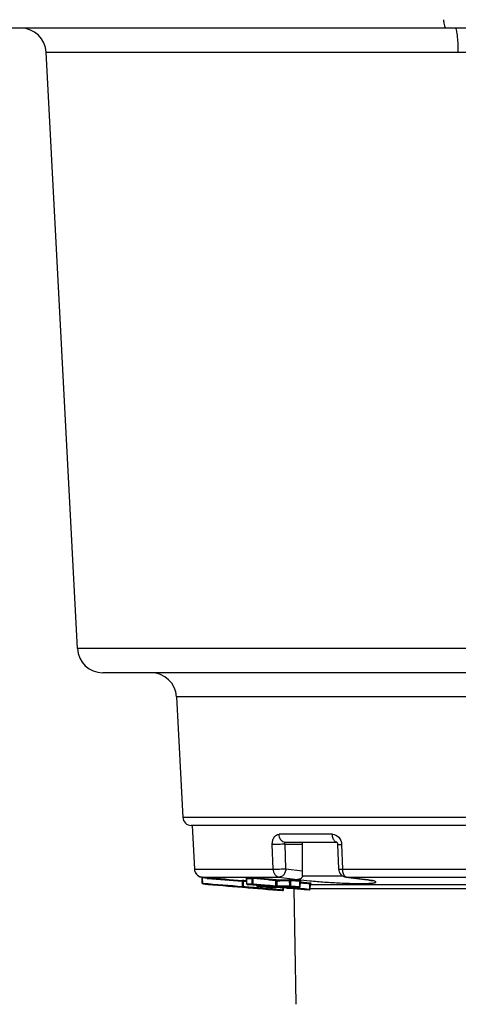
# Model space of a CAD drawing. Header units: millimetres. Extents: x 0 to 3360, y 0 to 2376.
# Tile 85 of 144: x 1445 to 1496, y 981 to 1097. Entities that reach past the tile are written whole.
import ezdxf

# ---------------------------------------------------------------- set-up
doc = ezdxf.new("R2010")
doc.units = ezdxf.units.MM
doc.header["$LTSCALE"] = 184.8
doc.layers.get('0').update_dxf_attribs({"linetype": 'CONTINUOUS'})
for name, color, linetype in [('ASSY', 7, 'CONTINUOUS'), ('DRAFT', 7, 'CONTINUOUS'), ('DRIV_DIM', 7, 'CONTINUOUS'), ('ROUND', 7, 'CONTINUOUS')]:
    doc.layers.add(name, color=color, linetype=linetype)
doc.styles.get("Standard").update_dxf_attribs({"font": 'txt', "width": 0.8})
doc.dimstyles.new('DIMSTYLE_18', dxfattribs={"dimtxt": 19, "dimasz": 9, "dimexe": 2, "dimexo": 1.5, "dimgap": 4.75, "dimtad": 1, "dimdec": 3, "dimdsep": 46, "dimtxsty": 'STANDARD', "dimblk": 'OPEN', "dimblk1": 'OPEN', "dimblk2": 'OPEN', "dimcen": 0.09, "dimadec": 3, "dimazin": 2, "dimtp": 0.8, "dimtm": 0.8, "dimtfac": 1, "dimtdec": 3, "dimtofl": 0, "dimtmove": 0, "dimatfit": 3, "dimldrblk": 'OPEN', "dimfxl": 1, "dimtolj": 1, "dimarcsym": 0})
doc.dimstyles.new('DIMSTYLE_2', dxfattribs={"dimtxt": 19, "dimasz": 9, "dimexe": 2, "dimexo": 1.5, "dimgap": 4.75, "dimtad": 1, "dimdec": 3, "dimdsep": 46, "dimtxsty": 'STANDARD', "dimblk": 'OPEN', "dimblk1": 'OPEN', "dimblk2": 'OPEN', "dimcen": 0.09, "dimadec": 3, "dimazin": 2, "dimtp": 0.5, "dimtm": 0.5, "dimtfac": 1, "dimtdec": 3, "dimtofl": 0, "dimtmove": 0, "dimatfit": 3, "dimldrblk": 'OPEN', "dimfxl": 1, "dimtolj": 1, "dimarcsym": 0})

# ---------------------------------------------------------------- blocks, each defined once
blk = doc.blocks.new('_OPEN')
at = {"color": 0, "linetype": 'BYBLOCK'}
for p, q in [((0, 0), (-1, 0.333)), ((-1, -0.333), (0, 0)), ((-1, 0), (0, 0))]:
    blk.add_line(p, q, dxfattribs=at)
blk = doc.blocks.new('*D62')
at = {"layer": 'DRIV_DIM', "color": 2, "linetype": 'CONTINUOUS'}
for p, q in [((1434.03, 1096.02), (1327.19, 1096.02)), ((1329.19, 1096.02), (1329.19, 911.02)), ((1329.19, 726.02), (1329.19, 911.02)), ((1491.49, 726.02), (1327.19, 726.02))]:
    blk.add_line(p, q, dxfattribs=at)
at = {"layer": 'DRIV_DIM', "color": 2, "linetype": 'CONTINUOUS', "xscale": 9, "yscale": 9, "zscale": 9}
for p, rotation in [((1329.19, 1096.02), 90), ((1329.19, 726.02), 270)]:
    blk.add_blockref('_OPEN', p, dxfattribs=dict(at, rotation=rotation))
blk = doc.blocks.new('*D63')
at = {"layer": 'DRIV_DIM', "color": 2, "linetype": 'CONTINUOUS'}
for p, q in [((1475.49, 1351.02), (1248.21, 1351.02)), ((1250.21, 1351.02), (1250.21, 1038.52)), ((1250.21, 726.02), (1250.21, 1038.52)), ((1491.49, 726.02), (1248.21, 726.02))]:
    blk.add_line(p, q, dxfattribs=at)
at = {"layer": 'DRIV_DIM', "color": 2, "linetype": 'CONTINUOUS', "xscale": 9, "yscale": 9, "zscale": 9}
for p, rotation in [((1250.21, 1351.02), 90), ((1250.21, 726.02), 270)]:
    blk.add_blockref('_OPEN', p, dxfattribs=dict(at, rotation=rotation))

msp = doc.modelspace()

# ---------------------------------------------------------------- linework, layer by layer
at = {"color": 7, "linetype": 'CONTINUOUS'}
for p, q in [((1466.27958, 995.11569), (1475.66021, 994.33397)), ((1477.00199, 994.52848), (1477.23773, 981.02288))]:
    msp.add_line(p, q, dxfattribs=at)
at = {"layer": 'ASSY', "color": 7, "linetype": 'CONTINUOUS'}
for p in [(1477.99336, 1000.02288), (1482.84991, 996.02288)]:
    msp.add_line(p, (1477.99336, 996.02288), dxfattribs=at)
at = {"layer": 'DRAFT', "color": 7, "linetype": 'CONTINUOUS'}
for p, q in [((1451.45625, 1022.86587), (1447.77125, 1093.17989)), ((1463.14235, 1017.17989), (1463.88703, 1002.97054)), ((1464.99336, 1002.02288), (1465.26378, 996.86286))]:
    msp.add_line(p, q, dxfattribs=at)
at = {"layer": 'ROUND', "color": 7, "linetype": 'CONTINUOUS'}
for p, q in [((1855.99336, 1096.02288), (1435.5258, 1096.02288)), ((1594.33969, 1020.02288), (1454.45214, 1020.02288)), ((1571.10105, 1002.02288), (1464.88572, 1002.02288)), ((1482.1188, 1000.02288), (1475.9775, 1000.02288)), ((1482.06738, 1000.0324), (1482.07846, 1000.02288)), ((1482.16992, 999.78838), (1482.27012, 996.88611)), ((1465.26372, 996.86416), (1465.26449, 996.85131)), ((1465.26449, 996.85131), (1465.26524, 996.84067)), ((1465.26524, 996.84067), (1465.26784, 996.81166)), ((1466.08138, 995.93172), (1466.1017, 995.93014)), ((1466.1017, 995.93014), (1466.12756, 995.92813)), ((1466.18762, 995.21148), (1466.1632, 995.83727)), ((1466.22675, 995.92014), (1466.17953, 995.92407)), ((1466.7924, 995.87323), (1466.22675, 995.92014)), ((1470.94381, 995.53543), (1470.91221, 995.53798)), ((1471.09107, 995.52312), (1471.06288, 995.52554)), ((1471.42106, 995.79065), (1471.42344, 995.77126)), ((1471.43821, 995.15169), (1471.42344, 995.77126)), ((1472.05471, 995.00407), (1471.53092, 995.05442)), ((1472.14277, 994.9956), (1472.05471, 995.00407)), ((1472.19004, 994.99106), (1472.14277, 994.9956)), ((1472.38269, 994.97253), (1472.19004, 994.99106)), ((1474.16493, 994.80121), (1472.38269, 994.97253)), ((1472.63382, 994.89899), (1472.63264, 994.94851)), ((1477.75597, 994.79769), (1477.77004, 995.38773)), ((1477.84728, 995.48185), (1477.85077, 995.48243)), ((1478.93865, 994.50816), (1478.95269, 995.09717)), ((1479.03213, 995.19196), (1479.03601, 995.19254)), ((1483.14404, 995.92852), (1485.34861, 995.64995)), ((1485.34863, 995.64995), (1485.49841, 995.63044)), ((1470.94103, 994.73425), (1470.98514, 994.73072)), ((1470.98514, 994.73072), (1471.02933, 994.72691)), ((1473.78717, 994.70042), (1472.72616, 994.80172)), ((1474.11448, 994.69434), (1473.78717, 994.70042)), ((1474.17445, 994.69335), (1474.11448, 994.69434)), ((1474.17839, 994.79991), (1474.16493, 994.80121)), ((1474.25046, 994.79145), (1474.25575, 994.79057)), ((1475.66021, 994.33397), (1474.32825, 994.44562)), ((1474.99987, 994.68351), (1474.87592, 994.68454)), ((1475.31241, 994.68166), (1474.99987, 994.68351)), ((1476.11576, 994.61367), (1475.58549, 994.66465)), ((1475.76858, 994.42972), (1475.77703, 994.64624)), ((1476.12435, 994.61285), (1476.11576, 994.61367)), ((1476.19062, 994.60648), (1476.12435, 994.61285)), ((1476.23787, 994.60194), (1476.19062, 994.60648)), ((1476.41887, 994.58454), (1476.23787, 994.60194)), ((1476.99722, 994.52894), (1476.41887, 994.58454)), ((1478.22526, 994.41089), (1476.99722, 994.52894)), ((1478.83157, 994.41089), (1478.22526, 994.41089))]:
    msp.add_line(p, q, dxfattribs=at)
at = {"layer": 'ROUND', "color": 9, "linetype": 'CONTINUOUS'}
for p, q in [((1447.77125, 1093.17989), (1852.21547, 1093.17989)), ((1626.53047, 1022.86587), (1451.45625, 1022.86587)), ((1572.84436, 1017.17989), (1463.14235, 1017.17989)), ((1572.09968, 1002.97054), (1463.88703, 1002.97054)), ((1481.55457, 1000.97054), (1475.24728, 1000.97054)), ((1474.5559, 996.86828), (1474.4561, 999.77054)), ((1475.96657, 999.82288), (1477.99336, 999.82288)), ((1476.06677, 996.92061), (1475.96657, 999.82288)), ((1482.63259, 999.77054), (1482.73329, 996.86828)), ((1465.26376, 996.86393), (1465.26377, 996.8675)), ((1465.26377, 996.8675), (1465.26398, 996.86828)), ((1465.26378, 996.86286), (1465.26377, 996.8632)), ((1465.26398, 996.86828), (1474.5559, 996.86828)), ((1476.06677, 996.92061), (1477.99336, 996.67714)), ((1482.73329, 996.86828), (1518.0853, 996.86828)), ((1466.16451, 995.837), (1466.1632, 995.83727)), ((1466.21893, 995.82591), (1466.16451, 995.837)), ((1466.17953, 995.92407), (1475.24599, 995.92407)), ((1466.24283, 995.21363), (1466.18762, 995.21148)), ((1466.24283, 995.21363), (1466.21893, 995.82591)), ((1466.78462, 995.77898), (1466.21893, 995.82591)), ((1466.24283, 995.21363), (1466.28705, 995.20995)), ((1470.94864, 995.44007), (1470.90466, 995.44358)), ((1470.94864, 994.82864), (1470.94864, 995.44007)), ((1471.03807, 994.82863), (1471.03807, 995.42521)), ((1471.08229, 995.42139), (1471.03807, 995.42521)), ((1471.4325, 995.39117), (1471.08229, 995.42139)), ((1471.43005, 995.49386), (1471.09107, 995.52312)), ((1471.3529, 995.86326), (1471.37869, 995.85983)), ((1471.98552, 995.87061), (1471.35747, 995.87061)), ((1471.45159, 995.15233), (1471.4368, 995.7727)), ((1471.43821, 995.15169), (1471.45159, 995.15233)), ((1471.45159, 995.15233), (1471.52883, 995.15213)), ((1471.52883, 995.15213), (1471.66604, 995.15193)), ((1471.52893, 995.0545), (1471.53092, 995.05442)), ((1471.53092, 995.05442), (1472.14843, 995.05442)), ((1471.98706, 995.87061), (1471.98552, 995.87061)), ((1472.06499, 995.7727), (1471.98724, 995.77251)), ((1472.06896, 995.15233), (1472.06499, 995.7727)), ((1472.14843, 995.05442), (1474.18402, 994.8584)), ((1472.20554, 995.15233), (1472.20168, 995.75636)), ((1473.9221, 995.59071), (1472.20168, 995.75636)), ((1472.20554, 995.15233), (1473.99727, 994.97979)), ((1473.97918, 995.68862), (1472.25877, 995.85426)), ((1472.6472, 994.89963), (1472.64607, 994.94722)), ((1474.07626, 995.57587), (1473.9221, 995.59071)), ((1474.08612, 995.67832), (1473.97918, 995.68862)), ((1473.99727, 994.97979), (1474.19389, 994.96086)), ((1474.84471, 995.50188), (1474.07626, 995.57587)), ((1474.90179, 995.59979), (1474.08612, 995.67832)), ((1474.19389, 994.96086), (1474.84857, 994.89782)), ((1474.84471, 995.50188), (1474.84857, 994.89782)), ((1474.98129, 995.50188), (1474.98526, 994.8815)), ((1475.24599, 995.92407), (1477.44951, 995.64553)), ((1476.42983, 995.61792), (1476.42626, 995.61788)), ((1476.50619, 995.51998), (1476.43152, 995.51855)), ((1476.51015, 994.89963), (1476.50619, 995.51998)), ((1476.64674, 994.89963), (1476.64287, 995.50541)), ((1477.72039, 995.40245), (1476.64287, 995.50541)), ((1477.77699, 995.50036), (1476.69948, 995.60332)), ((1477.70599, 994.79833), (1477.72039, 995.40245)), ((1477.83488, 995.3174), (1477.76392, 995.32423)), ((1477.96182, 995.20178), (1477.76605, 995.22062)), ((1478.01888, 995.29969), (1477.83488, 995.3174)), ((1477.84976, 995.48175), (1477.84111, 995.48208)), ((1478.14135, 995.18449), (1477.96182, 995.20178)), ((1478.15121, 995.28695), (1478.01888, 995.29969)), ((1478.4135, 995.15829), (1478.14135, 995.18449)), ((1478.96009, 995.20908), (1478.15121, 995.28695)), ((1478.90303, 995.11117), (1478.4135, 995.15829)), ((1478.88867, 994.5088), (1478.90303, 995.11117)), ((1478.95269, 995.06042), (1529.44387, 995.06042)), ((1479.03291, 995.19202), (1479.02546, 995.19236)), ((1483.14466, 995.92844), (1483.22493, 995.92407)), ((1483.22493, 995.92407), (1517.71907, 995.92407)), ((1485.34934, 995.65574), (1483.22493, 995.92407)), ((1485.34863, 995.64995), (1485.43026, 995.64553)), ((1485.43026, 995.64553), (1485.34934, 995.65574)), ((1470.97775, 994.82845), (1470.96162, 994.82877)), ((1472.63382, 994.89899), (1472.6472, 994.89963)), ((1472.6472, 994.89963), (1472.72605, 994.89812)), ((1472.71617, 994.68474), (1472.89322, 994.66965)), ((1472.72455, 994.8018), (1472.72616, 994.80172)), ((1472.89322, 994.66965), (1473.69078, 994.60188)), ((1473.69078, 994.60188), (1473.77821, 994.59448)), ((1473.92441, 994.78549), (1474.17599, 994.78393)), ((1474.17599, 994.78393), (1474.25195, 994.78359)), ((1474.17609, 994.80003), (1474.17839, 994.79991)), ((1474.18402, 994.8584), (1474.79146, 994.79991)), ((1474.98526, 994.8815), (1475.06209, 994.88185)), ((1475.06266, 994.7836), (1475.06476, 994.78359)), ((1475.66884, 994.43558), (1475.71337, 994.43187)), ((1475.71337, 994.43187), (1475.72194, 994.65153)), ((1475.76858, 994.42972), (1475.71337, 994.43187)), ((1476.20422, 994.68204), (1476.12345, 994.68166)), ((1476.13093, 994.68132), (1476.12345, 994.68166)), ((1476.19621, 994.66465), (1478.23083, 994.46874)), ((1476.59009, 994.80172), (1477.64936, 994.70042)), ((1476.64674, 994.89963), (1477.66776, 994.80198)), ((1477.0119, 994.68951), (1477.65108, 994.62797)), ((1477.65766, 994.70009), (1477.64936, 994.70042)), ((1477.65108, 994.62797), (1477.73881, 994.61952)), ((1477.66776, 994.80198), (1477.70599, 994.79833)), ((1477.73881, 994.61952), (1478.05499, 994.58908)), ((1478.05499, 994.58908), (1478.2407, 994.57119)), ((1478.23083, 994.46874), (1478.83157, 994.41089)), ((1478.2407, 994.57119), (1478.84908, 994.51261)), ((1478.83892, 994.41055), (1478.83157, 994.41089)), ((1478.84908, 994.51261), (1478.88867, 994.5088)), ((1479.00094, 994.57087), (1528.98547, 994.57087))]:
    msp.add_line(p, q, dxfattribs=at)
at = {"layer": 'ROUND', "color": 7, "linetype": 'CONTINUOUS'}
for points in [[(1482.07846, 1000.02288), (1482.0877, 1000.01448), (1482.11687, 999.97515)], [(1482.11687, 999.97515), (1482.14594, 999.9137), (1482.16518, 999.83825), (1482.16993, 999.78838)], [(1471.35199, 995.86392), (1471.35272, 995.86375), (1471.36417, 995.85979), (1471.38681, 995.84605), (1471.40787, 995.82241), (1471.42106, 995.79065)], [(1477.77004, 995.38773), (1477.77251, 995.40754), (1477.78553, 995.43872), (1477.80637, 995.46221)], [(1477.80637, 995.46221), (1477.82961, 995.47633), (1477.84728, 995.48185)], [(1478.95269, 995.09717), (1478.95525, 995.11735), (1478.96848, 995.14866), (1478.98961, 995.1722)], [(1478.98961, 995.1722), (1479.01331, 995.18635), (1479.03213, 995.19196)], [(1485.49841, 995.63044), (1485.71779, 995.59927), (1485.90141, 995.56997), (1486.04972, 995.54314), (1486.16272, 995.51965), (1486.23929, 995.50104), (1486.26438, 995.49401)], [(1474.17609, 994.80003), (1474.181, 994.79955), (1474.21066, 994.79649), (1474.23438, 994.79368), (1474.25046, 994.79145)], [(1476.12227, 994.68139), (1476.11944, 994.68104), (1476.12568, 994.68126)], [(1476.12568, 994.68126), (1476.61529, 994.68463), (1477.17587, 994.69153), (1477.65802, 994.70009)]]:
    msp.add_lwpolyline(points, dxfattribs=at)
for centre, radius, start, end in [((1444.77536, 1093.02288), 3, 3, 90), ((1454.45214, 1023.02288), 3, 183, 270), ((1460.14646, 1017.02288), 3, 3, 90), ((1464.88566, 1003.02288), 1, 183, 270), ((1466.26241, 996.9152), 1, 183.0000262, 259.5699344), ((1483.26959, 996.92069), 1.00006, 181.9816675, 262.7742335), ((1466.06327, 995.83337), 0.1, 2.2351605, 79.5701021), ((1465.10426, 982.45555), 13.51139, 85.4753593, 85.6564643), ((1465.87777, 992.27952), 3.65702, 85.2239726, 85.4144736), ((1587.7541, 2450.9343), 1460.87778, 265.23024933, 265.41368291), ((1468.58675, 966.46408), 29.16676, 85.1299759, 85.3646826), ((1471.82835, 991.22933), 4.64499, 85.7475383, 86.2261618), ((1476.33399, 991.62635), 3.99381, 85.8411688, 86.5435958), ((1476.34267, 991.74503), 3.87481, 85.6433906, 85.8418396), ((1614.04605, 2652.7361), 1664.16594, 265.06997831, 265.22998843), ((1475.72453, 1090.12331), 95.44255, 269.0694209, 269.4905565), ((1475.2168, 999.34597), 4.56596, 265.7309038, 266.4747225), ((1475.66866, 994.43362), 0.1, 265.2363583, 357.7648395), ((1477.65797, 994.80009), 0.09803, 350.6278755, 358.5951989), ((1478.84067, 994.51057), 0.09801, 350.5958342, 358.5947382)]:
    msp.add_arc(centre, radius, start, end, dxfattribs=at)
at = {"layer": 'ROUND', "color": 9, "linetype": 'CONTINUOUS'}
for centre, radius, start, end in [((1482.11903, 1000.34377), 0.3209, 260.8499055, 269.9588367), ((1466.25522, 996.92028), 0.99264, 183.0032258, 186.0424732), ((1466.26858, 996.92196), 1.00611, 186.0575123, 200.5783022), ((1466.26309, 996.92087), 1.00059, 200.6301697, 209.149594), ((1466.26205, 996.92036), 0.99943, 209.1528333, 218.1000052), ((1466.26641, 996.92429), 1.00528, 218.1231178, 227.7905605), ((1466.26204, 996.91963), 0.9989, 227.7966801, 235.4803058), ((1466.26363, 996.92247), 1.00214, 235.4975824, 245.7983122), ((1466.26048, 996.91593), 0.99488, 245.8089421, 248.8038089), ((1466.26177, 996.91954), 0.99872, 248.8099078, 252.8215683), ((1466.26418, 996.92734), 1.00688, 252.8216178, 259.6337133), ((1466.26249, 996.9177), 0.9971, 259.6296348, 265.2272881), ((1466.00252, 995.8386), 0.21678, 356.6428916, 0.5976716), ((1587.30244, 2445.97484), 1455.80339, 265.2317178, 265.41579609), ((1582.92334, 2396.96504), 1405.99096, 265.26181243, 265.43026425), ((1582.4799, 2392.05368), 1400.96519, 265.26329282, 265.43233921), ((1470.58719, 993.02585), 2.44112, 81.1097816, 81.4850082), ((1470.50938, 992.52056), 2.95237, 79.6842754, 81.1334137), ((1471.7509, 1104.15713), 108.38488, 269.8339569, 270.1249379), ((1471.76028, 1102.89765), 107.74576, 269.9498866, 270.1641465), ((1471.88186, 991.90792), 3.9643, 84.5443499, 85.7915633), ((1474.48435, 1094.99115), 99.39224, 270.2406359, 271.1195051), ((1474.56425, 1094.89516), 99.39415, 270.2404032, 271.0764516), ((1476.50931, 994.86955), 0.64974, 78.1380344, 79.6856321), ((1476.39129, 992.35822), 3.2597, 84.5747366, 85.6767865), ((1477.18955, 996.6039), 1.05801, 323.8126381, 326.4596244), ((1474.59516, 1094.39631), 99.51575, 268.9238054, 269.2219932), ((1474.66778, 1093.94399), 99.16128, 268.878053, 269.5704711), ((1473.95601, 992.45681), 2.35363, 83.4226785, 84.5784957), ((1474.26219, 994.8665), 0.08382, 233.3761093, 241.3053231), ((1475.16972, 998.75873), 3.97685, 264.5421558, 265.7776312), ((1474.57249, 1093.73807), 98.85743, 270.2837655, 271.1231041), ((1474.65245, 1093.65919), 98.87646, 270.238922, 271.122874), ((1475.71027, 1090.35131), 95.67054, 270.2958187, 271.1613747), ((1477.81147, 999.79392), 4.9967, 268.7903877, 269.2099549), ((1478.99415, 999.50439), 4.9967, 268.7903877, 269.2099548)]:
    msp.add_arc(centre, radius, start, end, dxfattribs=at)
for points, knots in [([(1494.95564, 1096.02288), (1494.92252, 1096.02288), (1494.85135, 1096.12622), (1494.79941, 1096.31478), (1494.73409, 1096.63338), (1494.7047, 1096.87833), (1494.68965, 1097.01913)], [0, 0, 0, 0, 0.094401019, 0.291197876, 0.596464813, 1, 1, 1, 1]), ([(1496.4145, 1093.17989), (1496.41221, 1093.54636), (1496.39392, 1094.22016), (1496.33195, 1095.0124), (1496.26039, 1095.52024), (1496.19991, 1095.78271), (1496.15108, 1095.94163), (1496.08635, 1096.02288), (1496.05758, 1096.02288)], [0, 0, 0, 0, 0.378737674, 0.696865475, 0.819006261, 0.910870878, 0.970266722, 1, 1, 1, 1]), ([(1474.4561, 999.77054), (1474.45075, 999.92666), (1474.47954, 1000.2272), (1474.64002, 1000.62173), (1474.90394, 1000.90077), (1475.13821, 1000.97053), (1475.24728, 1000.97054)], [0, 0, 0, 0, 0.295783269, 0.563260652, 0.79347016, 1, 1, 1, 1]), ([(1475.9775, 1000.02288), (1475.8841, 1000.02288), (1475.68525, 1000.07843), (1475.35958, 1000.37985), (1475.25634, 1000.73397), (1475.24728, 1000.97054)], [0, 0, 0, 0, 0.215654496, 0.453349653, 1, 1, 1, 1]), ([(1481.55457, 1000.97054), (1481.82554, 1000.97052), (1482.40807, 1000.67244), (1482.62197, 1000.07736), (1482.63259, 999.77054)], [0, 0, 0, 0, 0.46882956, 1, 1, 1, 1]), ([(1482.068, 1000.02696), (1481.99713, 1000.03834), (1481.80251, 1000.14488), (1481.61198, 1000.4928), (1481.55962, 1000.80026), (1481.55457, 1000.97054)], [0, 0, 0, 0, 0.188841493, 0.551820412, 1, 1, 1, 1]), ([(1475.96657, 999.82288), (1475.71581, 999.80252), (1475.21224, 999.78071), (1474.70838, 999.76766), (1474.4561, 999.77054)], [0, 0, 0, 0, 0.499288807, 1, 1, 1, 1]), ([(1475.96701, 999.82288), (1475.95699, 999.87068), (1475.94011, 999.92332), (1475.95717, 1000.02287), (1475.9775, 1000.02288)], [0, 0, 0, 0, 0.706083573, 1, 1, 1, 1]), ([(1482.16995, 999.78838), (1482.17005, 999.78528), (1482.1849, 999.78213), (1482.22058, 999.77603), (1482.31395, 999.77234), (1482.45444, 999.76952), (1482.5685, 999.76997), (1482.63259, 999.77054)], [0, 0, 0, 0, 0.019994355, 0.071512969, 0.270016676, 0.586095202, 1, 1, 1, 1]), ([(1474.5559, 996.86828), (1474.80822, 996.86538), (1475.31221, 996.87843), (1475.81592, 996.90024), (1476.06677, 996.92061)], [0, 0, 0, 0, 0.500643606, 1, 1, 1, 1]), ([(1474.5559, 996.86828), (1474.56482, 996.64257), (1474.6773, 996.21799), (1475.0588, 995.94476), (1475.24599, 995.92407)], [0, 0, 0, 0, 0.545329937, 1, 1, 1, 1]), ([(1476.06677, 996.92061), (1476.05323, 996.6689), (1475.92572, 996.29253), (1475.56554, 995.97999), (1475.34782, 995.92248), (1475.24599, 995.92407)], [0, 0, 0, 0, 0.540262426, 0.781718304, 1, 1, 1, 1]), ([(1482.27015, 996.88611), (1482.27025, 996.88301), (1482.28512, 996.87986), (1482.32084, 996.87375), (1482.41432, 996.87006), (1482.55495, 996.86724), (1482.66913, 996.8677), (1482.73329, 996.86828)], [0, 0, 0, 0, 0.019993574, 0.07151604, 0.270033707, 0.586119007, 1, 1, 1, 1]), ([(1482.73329, 996.86828), (1482.73838, 996.68734), (1482.78998, 996.36784), (1482.96101, 996.0711), (1483.07475, 995.98872)], [0, 0, 0, 0, 0.563104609, 1, 1, 1, 1]), ([(1466.18226, 995.92384), (1466.18757, 995.92346), (1466.21707, 995.90582), (1466.21902, 995.86733), (1466.21929, 995.84086)], [0, 0, 0, 0, 0.167382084, 1, 1, 1, 1]), ([(1466.27924, 995.11572), (1466.27326, 995.11622), (1466.23997, 995.13872), (1466.24434, 995.18308), (1466.24283, 995.21363)], [0, 0, 0, 0, 0.164011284, 1, 1, 1, 1]), ([(1470.91221, 995.53798), (1470.91816, 995.5374), (1470.95074, 995.51458), (1470.95035, 995.47058), (1470.94864, 995.44007)], [0, 0, 0, 0, 0.163594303, 1, 1, 1, 1]), ([(1471.09107, 995.52312), (1471.08475, 995.52356), (1471.04672, 995.50431), (1471.04057, 995.45775), (1471.03807, 995.42521)], [0, 0, 0, 0, 0.162456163, 1, 1, 1, 1]), ([(1471.35747, 995.87061), (1471.34856, 995.87064), (1471.31467, 995.87047), (1471.34539, 995.86439), (1471.3529, 995.86326)], [0, 0, 0, 0, 0.540174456, 1, 1, 1, 1]), ([(1471.42412, 995.77202), (1471.42393, 995.77193), (1471.4236, 995.77177), (1471.42343, 995.77141), (1471.42343, 995.77127)], [0, 0, 0, 0, 0.586417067, 1, 1, 1, 1]), ([(1471.4368, 995.7727), (1471.43405, 995.77282), (1471.42987, 995.7728), (1471.42548, 995.77264), (1471.42412, 995.77202)], [0, 0, 0, 0, 0.648458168, 1, 1, 1, 1]), ([(1472.08705, 995.77229), (1472.08298, 995.77251), (1472.07563, 995.77282), (1472.06827, 995.77283), (1472.06499, 995.7727)], [0, 0, 0, 0, 0.55423954, 1, 1, 1, 1]), ([(1472.06896, 995.15233), (1472.07753, 995.15203), (1472.12305, 995.15131), (1472.16859, 995.15158), (1472.20554, 995.15233)], [0, 0, 0, 0, 0.188319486, 1, 1, 1, 1]), ([(1472.20554, 995.15233), (1472.20451, 995.13966), (1472.1987, 995.10381), (1472.17464, 995.05449), (1472.14843, 995.05442)], [0, 0, 0, 0, 0.326462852, 1, 1, 1, 1]), ([(1472.25877, 995.85426), (1472.24314, 995.85421), (1472.22369, 995.83276), (1472.21478, 995.81237), (1472.2122, 995.80539)], [0, 0, 0, 0, 0.677417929, 1, 1, 1, 1]), ([(1474.90179, 995.59979), (1474.89483, 995.59976), (1474.85667, 995.58093), (1474.84734, 995.53442), (1474.84471, 995.50188)], [0, 0, 0, 0, 0.175617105, 1, 1, 1, 1]), ([(1474.98129, 995.50188), (1474.97272, 995.50218), (1474.9272, 995.5029), (1474.88166, 995.50262), (1474.84471, 995.50188)], [0, 0, 0, 0, 0.188319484, 1, 1, 1, 1]), ([(1476.52823, 995.52012), (1476.52416, 995.52027), (1476.51681, 995.52041), (1476.50946, 995.52021), (1476.50619, 995.51998)], [0, 0, 0, 0, 0.554066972, 1, 1, 1, 1]), ([(1476.69948, 995.60332), (1476.68386, 995.60301), (1476.6647, 995.58155), (1476.65583, 995.56117), (1476.65328, 995.55421)], [0, 0, 0, 0, 0.67812143, 1, 1, 1, 1]), ([(1478.04346, 995.97922), (1477.97059, 995.87964), (1477.7971, 995.71148), (1477.55988, 995.64364), (1477.44951, 995.64553)], [0, 0, 0, 0, 0.527799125, 1, 1, 1, 1]), ([(1477.44951, 995.64553), (1477.92583, 995.58539), (1478.98531, 995.47613), (1480.66223, 995.34054), (1482.159, 995.25031), (1483.34947, 995.20044), (1484.17139, 995.17795), (1484.90819, 995.17079), (1485.53703, 995.17922), (1485.98383, 995.1994), (1486.27307, 995.22495), (1486.43367, 995.24596), (1486.55849, 995.26893), (1486.6382, 995.29532), (1486.69701, 995.32169), (1486.69724, 995.37521), (1486.64027, 995.40606), (1486.51202, 995.46191), (1486.38422, 995.48932), (1486.28905, 995.50955)], [0, 0, 0, 0, 0.147755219, 0.327721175, 0.517749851, 0.609184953, 0.694409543, 0.770780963, 0.835943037, 0.887910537, 0.908453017, 0.925170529, 0.93798056, 0.946883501, 0.952152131, 0.955478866, 0.960932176, 0.97005627, 1, 1, 1, 1]), ([(1477.74639, 995.39727), (1477.74236, 995.39822), (1477.73372, 995.40007), (1477.72503, 995.40166), (1477.72039, 995.40245)], [0, 0, 0, 0, 0.468006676, 1, 1, 1, 1]), ([(1477.77005, 995.38773), (1477.77012, 995.39019), (1477.75887, 995.39366), (1477.75237, 995.39585), (1477.74639, 995.39727)], [0, 0, 0, 0, 0.286372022, 1, 1, 1, 1]), ([(1477.77699, 995.50036), (1477.77251, 995.50026), (1477.76276, 995.49722), (1477.7551, 995.49083), (1477.75144, 995.48695)], [0, 0, 0, 0, 0.456276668, 1, 1, 1, 1]), ([(1477.86088, 995.48998), (1477.85594, 995.4909), (1477.82809, 995.49528), (1477.80004, 995.49815), (1477.77699, 995.50036)], [0, 0, 0, 0, 0.178265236, 1, 1, 1, 1]), ([(1477.84976, 995.48175), (1477.85863, 995.48194), (1477.88977, 995.48144), (1477.86623, 995.48899), (1477.86088, 995.48998)], [0, 0, 0, 0, 0.619630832, 1, 1, 1, 1]), ([(1478.92902, 995.10604), (1478.92499, 995.10697), (1478.91635, 995.10878), (1478.90766, 995.11037), (1478.90303, 995.11117)], [0, 0, 0, 0, 0.467936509, 1, 1, 1, 1]), ([(1478.9527, 995.09717), (1478.95277, 995.09956), (1478.94122, 995.10238), (1478.93499, 995.10467), (1478.92902, 995.10604)], [0, 0, 0, 0, 0.280804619, 1, 1, 1, 1]), ([(1478.96009, 995.20908), (1478.95507, 995.20905), (1478.94394, 995.20535), (1478.93563, 995.1976), (1478.93167, 995.19292)], [0, 0, 0, 0, 0.450379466, 1, 1, 1, 1]), ([(1479.04399, 995.19896), (1479.03904, 995.19983), (1479.01117, 995.20399), (1478.98314, 995.20686), (1478.96009, 995.20908)], [0, 0, 0, 0, 0.178181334, 1, 1, 1, 1]), ([(1479.03291, 995.19202), (1479.04175, 995.19205), (1479.07298, 995.19115), (1479.0493, 995.19804), (1479.04399, 995.19896)], [0, 0, 0, 0, 0.621181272, 1, 1, 1, 1]), ([(1486.28905, 995.50955), (1486.23149, 995.52179), (1485.9468, 995.57666), (1485.65947, 995.61662), (1485.43026, 995.64553)], [0, 0, 0, 0, 0.203013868, 1, 1, 1, 1]), ([(1470.94864, 994.82863), (1470.94796, 994.81644), (1470.94839, 994.78372), (1470.9616, 994.73296), (1470.98508, 994.73072)], [0, 0, 0, 0, 0.34112206, 1, 1, 1, 1]), ([(1470.98508, 994.73072), (1470.99127, 994.73031), (1471.02873, 994.75004), (1471.03785, 994.79596), (1471.03807, 994.82863)], [0, 0, 0, 0, 0.159686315, 1, 1, 1, 1]), ([(1474.22194, 994.79297), (1474.22661, 994.79042), (1474.23636, 994.78624), (1474.24676, 994.78409), (1474.25195, 994.78359)], [0, 0, 0, 0, 0.505288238, 1, 1, 1, 1]), ([(1474.25195, 994.78359), (1474.2605, 994.78355), (1474.30319, 994.7882), (1474.24299, 994.79292), (1474.22561, 994.79495)], [0, 0, 0, 0, 0.3284261, 1, 1, 1, 1]), ([(1474.81719, 994.81302), (1474.8135, 994.80917), (1474.80577, 994.80282), (1474.79595, 994.79993), (1474.79146, 994.79991)], [0, 0, 0, 0, 0.543506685, 1, 1, 1, 1]), ([(1474.966, 994.88177), (1474.96954, 994.8816), (1474.97596, 994.88136), (1474.98238, 994.88138), (1474.98526, 994.8815)], [0, 0, 0, 0, 0.552430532, 1, 1, 1, 1]), ([(1475.68402, 994.34577), (1475.68046, 994.342), (1475.67315, 994.3366), (1475.66414, 994.33365), (1475.66035, 994.33396)], [0, 0, 0, 0, 0.577206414, 1, 1, 1, 1]), ([(1475.71337, 994.43187), (1475.71451, 994.4233), (1475.71011, 994.39257), (1475.6992, 994.36179), (1475.68402, 994.34577)], [0, 0, 0, 0, 0.281559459, 1, 1, 1, 1]), ([(1476.12345, 994.68166), (1476.11449, 994.68162), (1476.08064, 994.68126), (1476.11095, 994.6749), (1476.11834, 994.67375)], [0, 0, 0, 0, 0.545335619, 1, 1, 1, 1]), ([(1476.11834, 994.67375), (1476.12326, 994.67298), (1476.14915, 994.66936), (1476.17516, 994.66668), (1476.19621, 994.66465)], [0, 0, 0, 0, 0.190655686, 1, 1, 1, 1]), ([(1476.22193, 994.67776), (1476.21824, 994.6739), (1476.21052, 994.66756), (1476.20069, 994.66466), (1476.19621, 994.66465)], [0, 0, 0, 0, 0.543508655, 1, 1, 1, 1]), ([(1476.51015, 994.89963), (1476.51872, 994.89933), (1476.56425, 994.89861), (1476.60979, 994.89888), (1476.64674, 994.89963)], [0, 0, 0, 0, 0.188319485, 1, 1, 1, 1]), ([(1476.64674, 994.89963), (1476.64572, 994.88703), (1476.63991, 994.85121), (1476.61626, 994.80222), (1476.59009, 994.80172)], [0, 0, 0, 0, 0.325616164, 1, 1, 1, 1]), ([(1477.67525, 994.71417), (1477.67156, 994.71019), (1477.66382, 994.70363), (1477.6539, 994.70051), (1477.64936, 994.70042)], [0, 0, 0, 0, 0.544521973, 1, 1, 1, 1]), ([(1477.74257, 994.79769), (1477.74591, 994.79765), (1477.74823, 994.79907), (1477.75629, 994.79661), (1477.75597, 994.79769)], [0, 0, 0, 0, 0.746393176, 1, 1, 1, 1]), ([(1478.85764, 994.42437), (1478.85391, 994.42042), (1478.84611, 994.4139), (1478.83612, 994.41091), (1478.83157, 994.41089)], [0, 0, 0, 0, 0.54434327, 1, 1, 1, 1]), ([(1478.92525, 994.50816), (1478.92858, 994.50812), (1478.93091, 994.50954), (1478.93897, 994.50708), (1478.93865, 994.50816)], [0, 0, 0, 0, 0.746393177, 1, 1, 1, 1])]:
    msp.add_open_spline(points, degree=3, knots=knots, dxfattribs=at)
at = {"layer": 'ROUND', "color": 7, "linetype": 'CONTINUOUS'}
for points in [[(1466.27924, 995.11572), (1466.23522, 995.11939), (1466.18934, 995.16733), (1466.18762, 995.21147)], [(1471.52865, 995.05453), (1471.48461, 995.0588), (1471.43927, 995.10746), (1471.43821, 995.15169)], [(1472.02945, 995.86974), (1472.01529, 995.87023), (1472.00113, 995.87062), (1471.98696, 995.87062)], [(1472.13407, 995.86425), (1472.09923, 995.86655), (1472.06435, 995.86852), (1472.02945, 995.86974)], [(1476.47016, 995.61758), (1476.45665, 995.61791), (1476.44314, 995.61812), (1476.42963, 995.61794)], [(1476.57477, 995.6129), (1476.53993, 995.615), (1476.50505, 995.61673), (1476.47016, 995.61758)], [(1472.72431, 994.80182), (1472.68026, 994.80606), (1472.63487, 994.85474), (1472.63382, 994.89899)], [(1474.93605, 994.78865), (1474.96624, 994.78679), (1474.99645, 994.78519), (1475.02668, 994.78424)], [(1475.02668, 994.78424), (1475.0387, 994.78386), (1475.05073, 994.78358), (1475.06276, 994.78359)], [(1477.65827, 994.70011), (1477.70089, 994.70119), (1477.74777, 994.74206), (1477.75469, 994.78413)], [(1478.83926, 994.41056), (1478.8823, 994.41091), (1478.93035, 994.45208), (1478.93736, 994.49455)]]:
    msp.add_open_spline(points, degree=3, dxfattribs=at)
at = {"layer": 'ROUND', "color": 9, "linetype": 'CONTINUOUS'}
for points in [[(1471.35747, 995.87061), (1471.38581, 995.86789), (1471.41364, 995.84523), (1471.42593, 995.81956)], [(1471.42593, 995.81956), (1471.43286, 995.8051), (1471.43657, 995.78874), (1471.4368, 995.7727)], [(1471.45159, 995.15233), (1471.45203, 995.12204), (1471.46656, 995.08854), (1471.49078, 995.07034)], [(1471.49078, 995.07034), (1471.50228, 995.06169), (1471.51659, 995.0558), (1471.53092, 995.05442)], [(1471.98552, 995.87061), (1472.02736, 995.86659), (1472.06433, 995.81473), (1472.06499, 995.7727)], [(1472.06896, 995.15233), (1472.06962, 995.1103), (1472.10659, 995.05844), (1472.14843, 995.05442)], [(1472.20168, 995.75636), (1472.16394, 995.76436), (1472.12557, 995.77013), (1472.08705, 995.77229)], [(1472.2122, 995.80539), (1472.20642, 995.7897), (1472.20303, 995.77302), (1472.20168, 995.75636)], [(1474.90179, 995.59979), (1474.94364, 995.59576), (1474.98061, 995.54392), (1474.98129, 995.50188)], [(1476.42626, 995.61788), (1476.4682, 995.61388), (1476.50535, 995.5621), (1476.50619, 995.51998)], [(1476.62564, 995.50879), (1476.59349, 995.51466), (1476.5609, 995.51898), (1476.52823, 995.52012)], [(1476.65328, 995.55421), (1476.64756, 995.53859), (1476.6442, 995.52199), (1476.64287, 995.50541)], [(1477.7308, 995.45123), (1477.72508, 995.43562), (1477.72172, 995.41902), (1477.72039, 995.40245)], [(1477.75144, 995.48695), (1477.742, 995.47695), (1477.73552, 995.46415), (1477.7308, 995.45123)], [(1478.91355, 995.16019), (1478.90777, 995.14451), (1478.90438, 995.12782), (1478.90303, 995.11117)], [(1478.93167, 995.19292), (1478.92362, 995.18339), (1478.91786, 995.17189), (1478.91355, 995.16019)], [(1483.07475, 995.98872), (1483.11889, 995.95675), (1483.17108, 995.93243), (1483.22493, 995.92407)], [(1471.03807, 994.82863), (1471.01796, 994.82844), (1470.99785, 994.82825), (1470.97775, 994.82845)], [(1471.03807, 994.82863), (1471.59742, 994.78044), (1472.15678, 994.73246), (1472.71617, 994.68474)], [(1472.6472, 994.89963), (1472.64751, 994.86938), (1472.66191, 994.83582), (1472.68607, 994.81762)], [(1472.68607, 994.81762), (1472.69756, 994.80897), (1472.71185, 994.80309), (1472.72616, 994.80172)], [(1473.77821, 994.59448), (1474.40839, 994.54112), (1475.0386, 994.48812), (1475.66884, 994.43558)], [(1474.84857, 994.89782), (1474.84614, 994.86778), (1474.83803, 994.83479), (1474.81719, 994.81302)], [(1474.84857, 994.89782), (1474.88722, 994.88962), (1474.92654, 994.88373), (1474.966, 994.88177)], [(1474.98526, 994.8815), (1474.98593, 994.83946), (1475.02291, 994.78762), (1475.06476, 994.78359)], [(1476.51015, 994.89963), (1476.511, 994.8575), (1476.54815, 994.80572), (1476.59009, 994.80172)], [(1477.70599, 994.79833), (1477.70359, 994.76856), (1477.6956, 994.73603), (1477.67525, 994.71417)], [(1478.88867, 994.5088), (1478.88625, 994.47892), (1478.8782, 994.4462), (1478.85764, 994.42437)]]:
    msp.add_open_spline(points, degree=3, dxfattribs=at)
at = {"layer": 'ROUND', "color": 7, "linetype": 'CONTINUOUS'}
for points, knots in [([(1475.58549, 994.66465), (1475.56088, 994.66701), (1475.46999, 994.67454), (1475.3789, 994.68138), (1475.31241, 994.68166)], [0, 0, 0, 0, 0.271066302, 1, 1, 1, 1]), ([(1477.24478, 981.02288), (1477.24718, 981.02288), (1477.24382, 981.00824), (1477.25102, 980.98404), (1477.24854, 980.95056), (1477.24897, 980.92811)], [0, 0, 0, 0, 0.07594018, 0.290351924, 1, 1, 1, 1])]:
    msp.add_open_spline(points, degree=3, knots=knots, dxfattribs=at)

# ---------------------------------------------------------------- dimensions: what is measured, and where the dimension line sits
at = {"layer": 'DRIV_DIM', "color": 2, "linetype": 'CONTINUOUS'}
for base, p1, dimstyle, picture, middle in [((1250.21229, 726.02288), (1476.99336, 1351.02288), 'DIMSTYLE_18', '*D63', (1250.21229, 1015.72288)), ((1329.18554, 726.02288), (1435.5258, 1096.02288), 'DIMSTYLE_2', '*D62', (1329.18554, 888.22288))]:
    dim = msp.add_linear_dim(base=base, p1=p1, p2=(1492.99336, 726.02288), angle=270, dimstyle=dimstyle, dxfattribs=at)
    dim.commit()
    dim.dimension.update_dxf_attribs({"geometry": picture, "text_midpoint": middle, "dimtype": 160})

doc.saveas('drawing.dxf')
